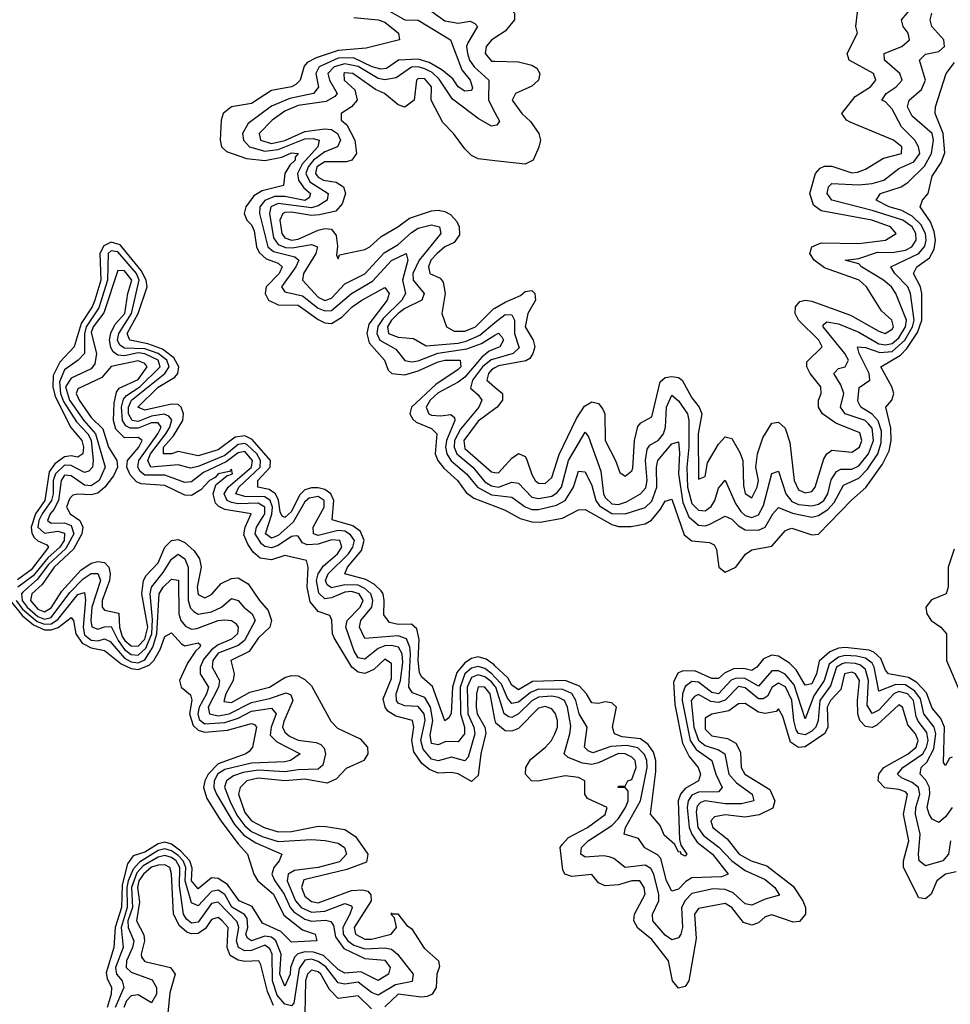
# Model space of a CAD drawing. Header units: inches. Extents: x 2601469 to 2753575, y 449403 to 582909.
# Tile 44 of 256: x 2638575 to 2641365, y 464700 to 467651. Entities that reach past the tile are written whole.
import ezdxf

# ---------------------------------------------------------------- set-up
doc = ezdxf.new("R2010")
doc.units = ezdxf.units.IN
doc.header["$MEASUREMENT"] = 0
doc.layers.add('C6436', color=7, linetype='Continuous')
doc.layers.add('C6446', color=7, linetype='Continuous')

msp = doc.modelspace()

# ---------------------------------------------------------------- linework, layer by layer
at = {"layer": 'C6436', "color": 4}
for points, elevation in [([(2639790, 467690.3), (2639850, 467647.9), (2639890, 467640.8), (2639926, 467646), (2639939.5, 467639.5), (2639947.7, 467630), (2639919, 467581), (2639914.9, 467570), (2639917.5, 467550), (2639923.5, 467530), (2639937.6, 467510), (2639982, 467470), (2639980.7, 467410), (2640000, 467372.6)], 12), ([(2639670, 467684.1), (2639730, 467650.2), (2639770, 467649), (2639866.7, 467590), (2639900.9, 467500.9), (2639925.5, 467470), (2639933, 467447), (2639930, 467439), (2639910, 467437), (2639890, 467449.6), (2639873.5, 467473.5), (2639840.8, 467500.8), (2639802.4, 467522.4), (2639770, 467532.8), (2639710.9, 467529.1), (2639675.1, 467504.9), (2639657.4, 467502.6), (2639631.6, 467510), (2639576.1, 467536.1), (2639530, 467535.8), (2639473.4, 467510), (2639462.6, 467490), (2639471.3, 467448.7), (2639456.3, 467430), (2639385.3, 467414.7), (2639330, 467391.8), (2639260.4, 467339.6), (2639243.1, 467310), (2639246, 467290), (2639264.2, 467270), (2639310, 467256.4), (2639350, 467261.6), (2639430, 467293.3), (2639454.8, 467294.8), (2639472.7, 467290), (2639469.2, 467270), (2639422.2, 467217.8), (2639407.8, 467190), (2639410.8, 467170), (2639427.2, 467147.2), (2639447.4, 467130), (2639442.9, 467117.1), (2639430, 467108.8), (2639370, 467121), (2639339.2, 467120.8), (2639310.6, 467109.4), (2639295.2, 467090), (2639294, 467070), (2639319, 466970), (2639335.7, 466955.7), (2639400.2, 466940.2), (2639412.3, 466930), (2639402.9, 466910), (2639360.3, 466850), (2639370, 466834.9), (2639423.4, 466823.3), (2639470, 466786.2), (2639490, 466777.8), (2639510, 466779.3), (2639569.9, 466830.1), (2639633.3, 466866.7), (2639690, 466928.9), (2639734, 466950), (2639738.3, 466930), (2639722.5, 466870), (2639731.5, 466830), (2639720.8, 466810), (2639665.1, 466754.9), (2639649.2, 466730.8), (2639645.5, 466710), (2639654.4, 466690), (2639702.9, 466662.9), (2639729.3, 466629.3), (2639750, 466625.6), (2639770, 466628.7), (2639829, 466651), (2639915.5, 466664.5), (2639959.5, 466680.5), (2640000, 466705.5)], 8), ([(2639577.2, 467657.2), (2639650, 467650.2), (2639670, 467643.7), (2639710.8, 467610), (2639714, 467590), (2639614.2, 467565.8), (2639530, 467558.6), (2639463.5, 467536.5), (2639437.5, 467522.5), (2639428.4, 467511.6), (2639416.5, 467470), (2639403.1, 467456.9), (2639390, 467449.8), (2639330, 467438.9), (2639270, 467399.2), (2639210, 467389.7), (2639185.5, 467370), (2639179.1, 467350), (2639176, 467290), (2639180.4, 467270), (2639195.4, 467255.4), (2639255.2, 467235.2), (2639310, 467229.1), (2639360.7, 467239.3), (2639390, 467251.5), (2639410.3, 467250), (2639401.2, 467238.8), (2639400.9, 467230), (2639385, 467215), (2639370.2, 467190), (2639365.8, 467154.2), (2639302.4, 467137.6), (2639277.2, 467122.8), (2639252.9, 467090), (2639248.5, 467070), (2639255.8, 467050), (2639270, 467035.8), (2639278, 467018), (2639285.2, 466970), (2639292.8, 466952.9), (2639314, 466934), (2639350, 466920.8), (2639362.3, 466910), (2639353.2, 466890), (2639314, 466850), (2639311.5, 466830), (2639321.3, 466810), (2639350, 466795.8), (2639410, 466795), (2639470, 466752), (2639490, 466742.3), (2639510, 466740.3), (2639541.2, 466758.8), (2639571.5, 466790), (2639600.5, 466810), (2639670, 466847.7), (2639682.4, 466830), (2639676.9, 466810), (2639621.5, 466738.5), (2639615.4, 466710), (2639622.4, 466682.4), (2639668.7, 466630), (2639679.9, 466599.9), (2639691, 466590), (2639730, 466586), (2639770, 466598.2), (2639830, 466625), (2639850, 466630.1), (2639896, 466630), (2639898, 466610), (2639890, 466602), (2639822.5, 466557.5), (2639750.2, 466490), (2639744.9, 466470), (2639753.5, 466453.5), (2639764.1, 466444.1), (2639810, 466425.7), (2639825.7, 466410), (2639820.8, 466350), (2639828.8, 466330), (2639846.8, 466306.8), (2639887.2, 466270), (2639913.4, 466233.4), (2639936.3, 466216.3), (2640000, 466192.3)], 4), ([(2640000, 467596), (2639990, 467589.3), (2639973.4, 467570), (2639970.6, 467550), (2639990, 467526.4), (2640000, 467526.1)], 16), ([(2640000, 467333.8), (2639990, 467331.8), (2639950, 467354.3), (2639872.4, 467412.4), (2639832.9, 467472.9), (2639812.1, 467492.1), (2639790, 467504), (2639770, 467509.9), (2639750, 467508.1), (2639703.5, 467476.5), (2639670, 467470.6), (2639650, 467475), (2639590, 467510.4), (2639550, 467518.9), (2639517.7, 467510), (2639499.3, 467490), (2639503.8, 467470), (2639527.2, 467430), (2639519.7, 467420.3), (2639493.9, 467406.1), (2639410, 467393.3), (2639370, 467376.8), (2639331.7, 467350), (2639293.1, 467310), (2639297.4, 467290), (2639330, 467279.8), (2639370, 467288.6), (2639430, 467316.1), (2639490, 467324.2), (2639510, 467321.5), (2639527.6, 467310), (2639536.9, 467290), (2639528.4, 467270), (2639490, 467254.9), (2639456.1, 467230), (2639439.8, 467210), (2639432.8, 467190), (2639444.6, 467164.6), (2639500.2, 467130), (2639496.9, 467110), (2639470, 467092.8), (2639450, 467087.3), (2639350, 467099.9), (2639328.5, 467090), (2639323.7, 467070), (2639336.6, 466996.6), (2639350, 466976.8), (2639371.6, 466968.4), (2639392.5, 466967.5), (2639450, 466976.9), (2639468, 466970), (2639463.2, 466950), (2639426.2, 466890), (2639423.1, 466870), (2639470, 466819.2), (2639490, 466809.4), (2639510, 466815.8), (2639550, 466859), (2639610, 466889.1), (2639668.1, 466951.9), (2639710, 466976.9), (2639750, 467013.2), (2639770, 467025.6), (2639810, 467035.9), (2639833.7, 467030), (2639837.7, 467010), (2639773.1, 466930), (2639753.5, 466890), (2639754.4, 466870), (2639787.4, 466830), (2639781.1, 466810), (2639730, 466785.7), (2639709.4, 466770.6), (2639689.4, 466750), (2639678, 466730), (2639680.9, 466710), (2639710, 466699.3), (2639755.8, 466695.8), (2639793.5, 466673.5), (2639890, 466681.3), (2639913.1, 466686.9), (2639954.2, 466705.8), (2640000, 466742.9)], 12), ([(2640000, 467228.3), (2639950, 467234), (2639930, 467244), (2639910, 467264), (2639875.3, 467310), (2639843.2, 467343.2), (2639808.7, 467410), (2639809.4, 467450), (2639790, 467473.8), (2639770, 467474.3), (2639764.4, 467470), (2639758, 467410), (2639730, 467388.7), (2639710, 467395.3), (2639669.2, 467430), (2639641.4, 467441.4), (2639573.6, 467490), (2639550, 467491.5), (2639546.7, 467490), (2639547.6, 467470), (2639580.3, 467440.3), (2639586.7, 467410), (2639570.3, 467389.7), (2639538.8, 467370), (2639539.1, 467350), (2639555.6, 467335.6), (2639579.5, 467290), (2639584.4, 467250), (2639570.8, 467230), (2639554.7, 467225.3), (2639490, 467224.8), (2639466.4, 467210), (2639462.3, 467190), (2639470, 467179), (2639486, 467170), (2639523.5, 467163.5), (2639546.4, 467150), (2639552.2, 467130), (2639541.5, 467098.5), (2639522.6, 467077.4), (2639473.8, 467066.2), (2639450, 467064), (2639390, 467074), (2639370, 467073.3), (2639364.2, 467070), (2639355.2, 467050), (2639361, 467010), (2639370, 466997.3), (2639389.6, 466989.6), (2639410, 466992.7), (2639470, 467019.7), (2639490, 467024.6), (2639510, 467023), (2639523.9, 467003.9), (2639528.4, 466971.6), (2639524.7, 466944.7), (2639530, 466934), (2639533.6, 466946.4), (2639610, 466961.6), (2639625.2, 466970), (2639658.6, 467001.4), (2639709.2, 467030), (2639744.1, 467055.9), (2639810, 467078), (2639830, 467080.3), (2639850, 467076.4), (2639866.9, 467066.9), (2639886.1, 467046.1), (2639893, 467030), (2639894, 467006), (2639877.2, 466982.8), (2639850, 466969.6), (2639826.3, 466950), (2639808.1, 466930), (2639800.3, 466910), (2639804.9, 466890), (2639835.8, 466875.8), (2639844.4, 466864.4), (2639850.6, 466830), (2639841, 466770), (2639854.8, 466730), (2639877.6, 466717.6), (2639910, 466716.9), (2639941.6, 466730), (2639995.9, 466784.1), (2640000, 466786.6)], 16), ([(2640000, 465714.5), (2639997.2, 465717.1), (2639974, 465734), (2639950, 465741.2), (2639930, 465735.8), (2639910, 465723.7), (2639885.9, 465694.1), (2639872.5, 465650), (2639868.4, 465571.6), (2639862, 465558), (2639850, 465549.5), (2639812.6, 465652.6), (2639780.7, 465680.7), (2639773.3, 465693.3), (2639769.9, 465729.9), (2639772.8, 465792.8), (2639765.5, 465825.5), (2639750, 465838.9), (2639710, 465838.2), (2639684, 465844), (2639667.2, 465867.2), (2639667.9, 465910), (2639665.1, 465930), (2639659, 465939), (2639638.4, 465958.4), (2639612.6, 465972.6), (2639549.6, 465990), (2639557.7, 466010), (2639600, 466060), (2639608.3, 466090), (2639596.7, 466116.7), (2639574.3, 466134.3), (2639511.6, 466151.6), (2639517.3, 466210), (2639507.8, 466230), (2639490, 466243.2), (2639470, 466248), (2639450, 466247.9), (2639430, 466241.6), (2639413.8, 466226.2), (2639390, 466176.8), (2639370, 466158.5), (2639362.5, 466162.5), (2639355.9, 466175.9), (2639351.2, 466211.2), (2639341.8, 466230), (2639322.7, 466242.7), (2639289.4, 466250), (2639288.9, 466270), (2639326.3, 466310), (2639327.2, 466330), (2639272.2, 466392.2), (2639250, 466403.8), (2639220.8, 466399.2), (2639170, 466362), (2639110, 466343.7), (2639050, 466356.8), (2639030, 466349.8), (2639006, 466350), (2639006.6, 466370), (2639036.2, 466403.8), (2639064.6, 466450), (2639066.6, 466470), (2639059.7, 466490), (2639050, 466497.7), (2639030, 466498.4), (2638950, 466480.8), (2638929.8, 466490), (2638990, 466549.1), (2639040.6, 466579.4), (2639049.8, 466590), (2639052.4, 466610), (2639037.4, 466637.4), (2639003.2, 466663.2), (2638959.6, 466679.6), (2638905.4, 466690), (2638897.5, 466710), (2638930.6, 466770), (2638957.3, 466850), (2638954.7, 466870), (2638939.2, 466899.2), (2638876.2, 466976.2), (2638850, 466984), (2638827.4, 466972.6), (2638815.7, 466950), (2638818.2, 466870), (2638800.7, 466810), (2638792.3, 466790), (2638759.3, 466740.7), (2638738.8, 466670), (2638695.5, 466624.5), (2638675.4, 466584.6), (2638675.2, 466550), (2638681.5, 466521.5), (2638728.9, 466428.9), (2638761.3, 466390), (2638766.5, 466370), (2638764.9, 466350), (2638750, 466339.7), (2638730, 466343.4), (2638710, 466340.9), (2638680.8, 466319.2), (2638664.1, 466295.9), (2638650.6, 466210), (2638622.7, 466170), (2638609.5, 466130), (2638611.7, 466111.7), (2638618.9, 466098.9), (2638630, 466089.2), (2638657.1, 466077.1), (2638661.7, 466070), (2638610, 466002.1), (2638568.4, 465971.6)], 4), ([(2640000, 465680.5), (2639990.7, 465690.7), (2639970, 465705.8), (2639950, 465712.4), (2639930, 465707.3), (2639909.5, 465690), (2639895.6, 465650), (2639896.6, 465570), (2639908.3, 465530), (2639908.9, 465510), (2639890, 465486.9), (2639852.4, 465487.6), (2639830, 465477.4), (2639810, 465481.6), (2639806.1, 465506.2), (2639813.7, 465550), (2639806.6, 465590), (2639790, 465619.8), (2639753, 465633), (2639742.2, 465650), (2639746.5, 465750), (2639745, 465770), (2639735.1, 465795.1), (2639710, 465804.5), (2639610, 465796.2), (2639593.7, 465830), (2639598, 465850), (2639630.7, 465890), (2639634.3, 465910), (2639627.4, 465930), (2639610, 465946.2), (2639590, 465955.8), (2639550, 465957.1), (2639510, 465947.6), (2639497.3, 465957.3), (2639491.8, 465970), (2639499.8, 465990), (2639560.6, 466050), (2639574.1, 466070), (2639578.4, 466090), (2639567.1, 466107.1), (2639550, 466117.4), (2639530, 466119.6), (2639470, 466105), (2639455.6, 466110), (2639455.3, 466130), (2639488.4, 466190), (2639487.6, 466210), (2639470, 466221.7), (2639443.1, 466216.9), (2639430, 466205.8), (2639394.7, 466145.3), (2639350, 466104.5), (2639330, 466097.2), (2639312.6, 466110), (2639331.4, 466168.6), (2639332.9, 466190), (2639325.7, 466210), (2639310, 466221.1), (2639250, 466221.3), (2639223.1, 466230), (2639231.8, 466250), (2639295.9, 466310), (2639297.4, 466330), (2639286.4, 466350), (2639256.8, 466376.8), (2639250, 466380.7), (2639230, 466377.5), (2639190, 466344.6), (2639110, 466311.4), (2639087.1, 466307.1), (2639050, 466316.4), (2638968.2, 466310), (2638959.4, 466330), (2638967.1, 466350), (2639013.4, 466410), (2639025.8, 466430), (2639031.7, 466451.7), (2639022.9, 466462.9), (2639008.5, 466468.5), (2638970, 466462.2), (2638930, 466446.9), (2638912.3, 466450), (2638901.6, 466470), (2638901.8, 466490), (2638910.6, 466510), (2639010.8, 466590), (2639023.2, 466610), (2639016.8, 466630), (2638990, 466650.8), (2638950, 466664.6), (2638890, 466665.9), (2638875.4, 466675.4), (2638868.7, 466690), (2638872.2, 466710), (2638910.9, 466770), (2638933.4, 466870), (2638925, 466890), (2638870, 466955), (2638850, 466958.4), (2638840.9, 466950), (2638838.7, 466870), (2638812.5, 466787.5), (2638774.9, 466730), (2638769.5, 466709.5), (2638769.4, 466650.6), (2638750.3, 466630), (2638710, 466601.8), (2638694.4, 466565.6), (2638697.3, 466530), (2638706.8, 466506.7), (2638745.4, 466445.4), (2638779.5, 466410), (2638790.1, 466390.1), (2638796.1, 466330), (2638793.8, 466310), (2638782.6, 466297.4), (2638770, 466293.8), (2638730, 466314.5), (2638710, 466315.3), (2638682.4, 466290), (2638675.8, 466270), (2638676, 466230), (2638671.1, 466210), (2638642.8, 466170), (2638632.7, 466150), (2638630.2, 466130), (2638650, 466111.6), (2638690, 466117.6), (2638710, 466111.9), (2638708.6, 466090), (2638695.3, 466070), (2638661.1, 466038.9), (2638615.8, 465984.2), (2638569.8, 465950.2)], 8), ([(2640000, 465653.4), (2639990, 465666.6), (2639970, 465681.7), (2639950, 465687.7), (2639930, 465679), (2639916.8, 465650), (2639918.9, 465570), (2639936.3, 465530), (2639939.8, 465510), (2639919.6, 465440.4), (2639910, 465429.7), (2639870, 465440.4), (2639830, 465429.8), (2639810, 465434.4), (2639784.3, 465464.3), (2639777.5, 465490), (2639790.5, 465550), (2639788, 465570), (2639770, 465592.5), (2639730, 465594.6), (2639710, 465602.6), (2639704.5, 465610), (2639704, 465630), (2639717.2, 465670), (2639723.8, 465723.8), (2639721.4, 465750), (2639710.8, 465770), (2639690, 465775.6), (2639670, 465774.5), (2639650, 465766.2), (2639610, 465734.2), (2639590, 465738.5), (2639578.1, 465758.1), (2639552.7, 465830), (2639556.8, 465850), (2639595.5, 465890), (2639604.4, 465910), (2639592.7, 465930), (2639570, 465936.7), (2639550, 465935.3), (2639510, 465918), (2639490, 465915.5), (2639471.8, 465931.8), (2639465.4, 465970), (2639469.9, 465990.1), (2639486.4, 466013.6), (2639527.7, 466050), (2639541.4, 466070), (2639535.1, 466090), (2639510, 466091.7), (2639470, 466078.6), (2639436.8, 466076.8), (2639422.8, 466082.8), (2639410, 466102.7), (2639403.7, 466103.7), (2639390, 466102.2), (2639350, 466074.9), (2639330, 466067.5), (2639310, 466071.4), (2639299.7, 466079.7), (2639281, 466110), (2639285.2, 466130), (2639310.3, 466169.7), (2639309.8, 466190), (2639290, 466201.5), (2639230, 466199.9), (2639210, 466203.4), (2639196.8, 466210), (2639188.4, 466230), (2639200.6, 466250), (2639270.5, 466310), (2639272.9, 466330), (2639250, 466357), (2639230, 466353), (2639194.3, 466325.7), (2639126.4, 466293.6), (2639090, 466265.8), (2639070, 466263.8), (2639010, 466285.7), (2638950, 466286), (2638936.6, 466296.7), (2638929.2, 466310), (2638932.4, 466330), (2638989.8, 466410), (2638999.4, 466430), (2638990, 466442.4), (2638983, 466443), (2638970, 466442.2), (2638930, 466426.6), (2638906.3, 466426.3), (2638893.8, 466433.8), (2638883.6, 466450), (2638880.9, 466490), (2638887, 466513), (2638895.2, 466524.8), (2638935.4, 466550), (2638996.1, 466610), (2638990.5, 466630), (2638950, 466649.3), (2638930, 466651.9), (2638890, 466643.6), (2638870, 466645.2), (2638855.6, 466655.6), (2638848.2, 466668.2), (2638844.7, 466690), (2638848.6, 466711.4), (2638861.7, 466738.3), (2638890.9, 466770), (2638899.9, 466830), (2638911.6, 466870), (2638890, 466898.6), (2638870, 466899.6), (2638828, 466772), (2638796.1, 466730), (2638790, 466713.6), (2638805.6, 466650), (2638800.6, 466619.4), (2638790, 466604), (2638730, 466576.1), (2638712.4, 466550), (2638725, 466510), (2638767.5, 466450), (2638802.9, 466410), (2638831.1, 466310), (2638813.2, 466270), (2638790, 466253.5), (2638770, 466255.9), (2638730, 466283.9), (2638710, 466285.7), (2638699.3, 466270), (2638691.5, 466210), (2638677.6, 466182.4), (2638666.3, 466170), (2638659, 466150), (2638670, 466142.3), (2638710, 466142.8), (2638730, 466134.5), (2638738.1, 466110), (2638714.1, 466065.8), (2638662.2, 466017.8), (2638627.4, 465972.6), (2638584.6, 465935.4), (2638581.2, 465930), (2638583.1, 465910), (2638597.8, 465890), (2638630, 465862.2), (2638650, 465854.4), (2638670, 465858.9), (2638725.8, 465934.2), (2638765.5, 465974.5), (2638790, 465990.9), (2638810, 465991.2), (2638817.3, 465970), (2638791.3, 465890), (2638788.4, 465850), (2638791.5, 465831.5), (2638810, 465824.5), (2638830, 465831.3), (2638850, 465831.7), (2638870.6, 465790), (2638890, 465763.5), (2638910, 465748.3), (2638930, 465746.4), (2638953, 465767), (2638971.1, 465810), (2638973.2, 465853.2), (2638966.9, 465930), (2638970.6, 465950), (2639005.7, 465994.3), (2639030, 466034), (2639050, 466048.8), (2639070, 466034.6), (2639080.6, 466010), (2639080.1, 465910), (2639087.4, 465887.4), (2639096.9, 465876.9), (2639110, 465869.1), (2639150, 465876.2), (2639180.7, 465890), (2639210, 465915.8), (2639230, 465910.4), (2639246.7, 465890), (2639271.8, 465870), (2639280.9, 465850), (2639249.3, 465790), (2639230, 465775.4), (2639170, 465751.7), (2639154.7, 465730), (2639152.6, 465710), (2639174.5, 465670), (2639170.9, 465650), (2639139.8, 465590), (2639144, 465570), (2639170, 465564.8), (2639202.9, 465570), (2639270, 465603.9), (2639323.9, 465616.1), (2639373.8, 465633.8), (2639387.7, 465627.7), (2639393.6, 465610), (2639367.1, 465547.1), (2639362.9, 465530), (2639370, 465515.8), (2639383.8, 465503.8), (2639410, 465491.8), (2639464.3, 465484.3), (2639478.2, 465478.2), (2639487.9, 465467.9), (2639492, 465450), (2639483.7, 465416.3), (2639470, 465404.1), (2639410, 465402.5), (2639370, 465396.1), (2639290, 465401.7), (2639245.1, 465394.9), (2639215.8, 465384.2), (2639195.2, 465370), (2639189.4, 465350.6), (2639204.8, 465310), (2639226.7, 465266.7), (2639250, 465234.2), (2639270, 465218.1), (2639302.4, 465202.5), (2639350, 465188.1), (2639450, 465194.2), (2639490.9, 465190.9), (2639530, 465182.3), (2639548.9, 465170), (2639555.2, 465150), (2639533.5, 465126.5), (2639469.9, 465109.9), (2639399.5, 465100.5), (2639380.3, 465090), (2639376.9, 465070), (2639401.9, 465010), (2639419.1, 464990), (2639450, 464975.7), (2639490, 464978.5), (2639550, 465002.2), (2639570, 464994.4), (2639572.3, 464990), (2639565.2, 464970), (2639543.7, 464930), (2639545.1, 464910), (2639558.9, 464890), (2639577.3, 464877.3), (2639610, 464865.9), (2639670, 464869.4), (2639690, 464865), (2639707.7, 464850), (2639754.3, 464790), (2639751.8, 464768.2), (2639701.8, 464758.2), (2639650, 464726.8), (2639630, 464735), (2639590, 464766.5), (2639550, 464760.3), (2639530, 464764.5), (2639492.5, 464812.5), (2639470, 464828.5), (2639450, 464834.8), (2639430, 464831.8), (2639413.4, 464806.7), (2639396.7, 464703.3), (2639390, 464695.4), (2639370, 464699.8), (2639347.1, 464727.1), (2639333.1, 464770), (2639332.2, 464850), (2639325.6, 464865.6), (2639310, 464876.8), (2639270, 464861.5), (2639250, 464859.9), (2639231.1, 464870), (2639224.9, 464890), (2639231.8, 464930), (2639226.8, 464946.8), (2639170, 465005.8), (2639150, 465002.2), (2639110, 464946.2), (2639090, 464942.6), (2639075.2, 464955.2), (2639066.4, 464970), (2639054.6, 465054.6), (2639055.5, 465110), (2639044.7, 465130), (2639030, 465140.2), (2639010, 465146), (2638990, 465141.1), (2638945.5, 465114.5), (2638926.6, 465093.4), (2638910.9, 465050), (2638913.3, 464990), (2638899.9, 464950), (2638900.1, 464930), (2638917.1, 464890), (2638913.6, 464870), (2638895.2, 464830), (2638894.9, 464810), (2638910, 464796.5), (2638972.9, 464772.9), (2638985.2, 464750), (2638985.2, 464730), (2638970, 464704.2), (2638930, 464727.7), (2638910, 464724.8), (2638895.2, 464710), (2638887.4, 464690)], 12), ([(2640000, 466664.2), (2639982.8, 466657.2), (2639960.5, 466639.5), (2639910, 466579.8), (2639890, 466564.2), (2639830, 466532.6), (2639806, 466510), (2639793.6, 466490), (2639801.3, 466470), (2639810, 466465.4), (2639836.9, 466463.1), (2639868, 466468), (2639878.6, 466458.6), (2639879.5, 466450), (2639854.4, 466390), (2639852, 466370), (2639855.9, 466350), (2639869.1, 466329.1), (2639915, 466290), (2639948, 466250), (2639990, 466226.7), (2640000, 466225.6)], 8), ([(2640000, 465553.9), (2639985.7, 465630), (2639970, 465650.7), (2639950, 465651), (2639944.7, 465630), (2639943.8, 465590), (2639947, 465570), (2639969.2, 465530), (2639972.1, 465512.1), (2639957.8, 465450), (2639950, 465386), (2639930, 465367.8), (2639890, 465390.8), (2639870, 465394.5), (2639830, 465392.7), (2639803.7, 465403.7), (2639781.1, 465421.1), (2639756.8, 465456.8), (2639750.6, 465490), (2639756.5, 465530), (2639752.6, 465550), (2639703.1, 465563.1), (2639678.8, 465578.8), (2639670.6, 465590.6), (2639664.9, 465615.1), (2639690, 465676), (2639690, 465721.2), (2639670, 465734), (2639637, 465703), (2639610, 465690.9), (2639590, 465695.3), (2639570.5, 465710.5), (2639518.2, 465798.2), (2639513.3, 465810), (2639511.2, 465851.2), (2639505.1, 465865.1), (2639470, 465876.9), (2639445.7, 465905.7), (2639437.1, 465950), (2639440.5, 466010), (2639435.3, 466030), (2639370, 466045.1), (2639330, 466031.9), (2639296.6, 466036.6), (2639275.4, 466055.4), (2639258.8, 466078.8), (2639247.3, 466107.3), (2639251.6, 466130), (2639269.3, 466170), (2639190, 466182.9), (2639171.8, 466191.8), (2639162.1, 466202.1), (2639154.8, 466230), (2639163.5, 466256.5), (2639196.4, 466283.6), (2639213.5, 466290), (2639210, 466304), (2639203.8, 466296.2), (2639170.7, 466290), (2639161.4, 466278.6), (2639144.2, 466270), (2639118.6, 466241.4), (2639090, 466224.7), (2639070, 466225.3), (2639010, 466255), (2638939.4, 466259.4), (2638925.6, 466265.6), (2638906.9, 466286.9), (2638896.8, 466310), (2638898.3, 466330), (2638932.2, 466370), (2638942, 466390), (2638930, 466398.7), (2638890, 466398), (2638863.3, 466423.3), (2638857, 466450), (2638858.3, 466501.7), (2638865.9, 466534.1), (2638873.6, 466546.4), (2638930, 466572.9), (2638957.7, 466610), (2638950, 466620.5), (2638930, 466628.4), (2638850, 466611.1), (2638821.5, 466578.5), (2638750, 466544.5), (2638744.2, 466530), (2638753.4, 466510), (2638790, 466458.6), (2638824.3, 466424.3), (2638841.3, 466370), (2638866.5, 466330), (2638868.3, 466310), (2638856.2, 466283.8), (2638830.1, 466249.9), (2638810, 466232.1), (2638790, 466227.1), (2638750, 466228.8), (2638734.4, 466225.6), (2638724.8, 466215.2), (2638715.8, 466190), (2638726.4, 466170), (2638755.9, 466150), (2638764.4, 466130), (2638762, 466110), (2638736.4, 466063.6), (2638678.5, 466010), (2638642.5, 465957.5), (2638611.4, 465930), (2638607.4, 465910), (2638630, 465883.7), (2638650, 465876.3), (2638670, 465888.4), (2638701.5, 465938.5), (2638758.7, 466001.3), (2638790, 466021.7), (2638810, 466027), (2638830, 466023.6), (2638842.2, 466010), (2638846.4, 465990), (2638844.3, 465970), (2638822.2, 465910), (2638822.3, 465890), (2638830, 465881.1), (2638872.1, 465872.1), (2638874.9, 465830), (2638882.4, 465802.4), (2638890.1, 465790.1), (2638910, 465774.1), (2638930, 465773.3), (2638950, 465794.5), (2638959.1, 465830), (2638941.4, 465930), (2638946.8, 465970), (2638954.7, 465985.3), (2638990, 466023.1), (2639010.5, 466069.5), (2639030, 466090.3), (2639050, 466093.1), (2639070, 466083.6), (2639098.7, 466058.7), (2639114.5, 466034.5), (2639119.6, 466010), (2639107.6, 465950), (2639110, 465928.4), (2639130, 465918.4), (2639150, 465928.4), (2639178.9, 465961.1), (2639210, 465976.4), (2639230, 465978.4), (2639260.3, 465960.3), (2639294.4, 465910), (2639320.4, 465880.4), (2639330.3, 465849.7), (2639325.3, 465830), (2639290, 465797.4), (2639262.7, 465757.3), (2639208.4, 465730), (2639218, 465690), (2639215.3, 465670), (2639193.4, 465630), (2639187.2, 465607.2), (2639210, 465603.9), (2639265, 465635), (2639323.7, 465650), (2639370, 465679.5), (2639390, 465685.3), (2639410, 465684.4), (2639430, 465673.4), (2639450, 465654), (2639508.1, 465548.1), (2639527.5, 465527.5), (2639595.6, 465495.6), (2639617.4, 465470), (2639618.9, 465450), (2639606.4, 465430), (2639553.8, 465406.2), (2639524.9, 465375.1), (2639497.3, 465362.7), (2639430, 465374.5), (2639370, 465369.8), (2639290, 465377.7), (2639256.4, 465370), (2639236, 465350), (2639231.6, 465330), (2639250, 465274.4), (2639270, 465249.3), (2639308, 465230), (2639350, 465216.5), (2639390, 465217.8), (2639470, 465233.4), (2639492.5, 465232.5), (2639550, 465223.8), (2639582.3, 465202.3), (2639618.8, 465150), (2639614.4, 465125.6), (2639556.3, 465103.7), (2639427.5, 465072.5), (2639419.6, 465050), (2639430, 465023.7), (2639450, 465007.5), (2639470, 465004.1), (2639570, 465041.2), (2639602.4, 465042.4), (2639618.4, 465038.4), (2639627.9, 465027.9), (2639628.4, 465010), (2639577.4, 464930), (2639582, 464910), (2639610, 464894.9), (2639630, 464894.7), (2639689.2, 464910), (2639705.2, 464930), (2639699, 464959), (2639690, 464968), (2639690, 464974), (2639691.1, 464971.1), (2639708.9, 464971.1), (2639735.5, 464935.5), (2639750, 464927.3), (2639787.7, 464867.8), (2639830.3, 464830.3), (2639833.5, 464813.5), (2639826, 464790), (2639824, 464750), (2639811.3, 464730), (2639797, 464723), (2639778.6, 464721.4), (2639710, 464729.8), (2639670, 464692.4)], 16), ([(2640000, 466634.3), (2639988.9, 466631.1), (2639962.6, 466610), (2639932.8, 466570), (2639926.6, 466546.6), (2639950, 466526), (2639960.3, 466510), (2639951.4, 466490), (2639896.7, 466423.3), (2639878.4, 466390), (2639877.2, 466370), (2639885.5, 466350), (2639934, 466310), (2639970, 466265.8), (2639990, 466253.5), (2640000, 466251.8)], 12), ([(2640000, 466607.6), (2639990, 466601.7), (2639980.2, 466590), (2639975.3, 466570), (2640000, 466549)], 16), ([(2640000, 466485), (2639950, 466447.4), (2639906.8, 466390), (2639910, 466366), (2639990, 466295.3), (2640000, 466293.8)], 16), ([(2638564.9, 465910), (2638584.1, 465884.1), (2638627.4, 465847.4), (2638650, 465838.8), (2638670, 465839.9), (2638690, 465853.5), (2638750, 465927.9), (2638770, 465934.4), (2638772.4, 465912.4), (2638765.4, 465830), (2638770, 465807.5), (2638790, 465790.9), (2638810.5, 465789.5), (2638830, 465795), (2638847, 465787.1), (2638890, 465736.8), (2638910, 465725.9), (2638930, 465723.4), (2638950, 465732.4), (2638974.5, 465770), (2638986.8, 465810), (2638993.8, 465930), (2639005.8, 465950), (2639030, 465974.3), (2639050.9, 465970.9), (2639052.2, 465870), (2639058.5, 465850), (2639072.7, 465832.7), (2639090, 465823.9), (2639106, 465826), (2639170, 465850.2), (2639190, 465852), (2639210, 465850.3), (2639222.4, 465842.4), (2639230.2, 465830), (2639228, 465810), (2639210, 465793.8), (2639170, 465776.7), (2639150, 465762), (2639126.5, 465733.5), (2639116, 465710), (2639116.1, 465690), (2639141.1, 465650), (2639135.3, 465630), (2639113.8, 465590), (2639108.9, 465570), (2639113.5, 465553.5), (2639130, 465540.8), (2639190, 465544.6), (2639230, 465557.2), (2639270, 465578.5), (2639330, 465587.4), (2639344.4, 465570), (2639329.3, 465530), (2639326.2, 465506.2), (2639346.2, 465486.2), (2639416, 465450), (2639386.8, 465430), (2639370, 465426.2), (2639270, 465422.2), (2639190, 465403.9), (2639169.7, 465390.3), (2639158.7, 465370), (2639157.6, 465350), (2639165.4, 465330), (2639219.1, 465239.1), (2639246.9, 465206.9), (2639283.3, 465183.3), (2639361, 465150), (2639353, 465130), (2639337.4, 465110), (2639331.4, 465090), (2639339.7, 465070), (2639368.1, 465030), (2639385.7, 464990), (2639396.8, 464976.8), (2639430, 464955), (2639450, 464949.4), (2639491.6, 464951.6), (2639508.2, 464948.2), (2639515.7, 464935.7), (2639522.3, 464902.3), (2639546.6, 464866.6), (2639610, 464837.5), (2639670, 464832.4), (2639685.3, 464810), (2639680.3, 464790), (2639650, 464771.3), (2639597.5, 464797.5), (2639550, 464792.7), (2639530, 464804.1), (2639486.1, 464846.1), (2639456.1, 464856.1), (2639430, 464856.9), (2639409, 464851), (2639398.7, 464841.3), (2639387.2, 464810), (2639386.3, 464790), (2639370, 464754.5), (2639354.8, 464790), (2639358.9, 464850), (2639343.2, 464890), (2639330, 464900.9), (2639310, 464904.2), (2639270, 464889.9), (2639258, 464898), (2639253.3, 464910), (2639259.4, 464930), (2639257.2, 464957.2), (2639249.2, 464969.2), (2639211.4, 464991.4), (2639190, 465028.6), (2639170, 465041.8), (2639150, 465037.7), (2639110, 464995.1), (2639090, 465003.7), (2639071.3, 465070), (2639073.8, 465110), (2639065.3, 465130), (2639050, 465146), (2639030, 465159.5), (2639010, 465165.6), (2638990, 465160.4), (2638934.2, 465125.8), (2638915.5, 465104.5), (2638900.6, 465070), (2638896.7, 465050), (2638897.1, 464990), (2638879.9, 464930), (2638885.3, 464870), (2638862.4, 464810), (2638865.6, 464790), (2638882.7, 464770), (2638887.3, 464750), (2638861.8, 464690)], 8), ([(2638546.7, 465910), (2638583.8, 465863.8), (2638617.2, 465837.2), (2638650, 465822.6), (2638670, 465821.9), (2638690.4, 465829.6), (2638730, 465858.7), (2638736.5, 465850), (2638743.8, 465810), (2638762.6, 465782.6), (2638790, 465768.2), (2638830, 465760.6), (2638880, 465720), (2638910, 465706.6), (2638930, 465703.3), (2638963.9, 465716.1), (2638977.7, 465730), (2638996.5, 465763.5), (2639010, 465802.4), (2639030, 465812.7), (2639059.9, 465779.9), (2639070, 465774.4), (2639110, 465782.8), (2639117.1, 465777.1), (2639115.8, 465770), (2639102.3, 465757.7), (2639078, 465722), (2639054, 465670), (2639059.5, 465650), (2639087.2, 465627.2), (2639091.3, 465611.3), (2639084.6, 465570), (2639095.7, 465535.7), (2639110, 465521.3), (2639130, 465515.6), (2639198.4, 465521.6), (2639270, 465541.6), (2639278.7, 465538.7), (2639284.9, 465530), (2639272.7, 465470), (2639262.7, 465457.2), (2639253.4, 465450), (2639170, 465420.2), (2639139.8, 465390), (2639130.1, 465370), (2639126.8, 465350), (2639136.3, 465316.3), (2639178, 465250), (2639230, 465180.3), (2639258.4, 465150), (2639277.4, 465090), (2639288.9, 465070), (2639336.5, 465030), (2639367.1, 464967.1), (2639422.9, 464922.9), (2639461, 464910), (2639466, 464890), (2639390, 464885.7), (2639357.6, 464917.6), (2639302.7, 464942.7), (2639272.6, 464992.6), (2639233.3, 465010), (2639198.4, 465058.4), (2639170, 465076.8), (2639150, 465078.7), (2639110, 465045.7), (2639090, 465069.6), (2639092.4, 465107.6), (2639084.9, 465130), (2639058.8, 465158.8), (2639030, 465179.9), (2639010, 465185.8), (2638990, 465181), (2638950, 465155.5), (2638915.4, 465144.6), (2638898.8, 465121.2), (2638882.2, 465057.9), (2638880.3, 464990), (2638861.5, 464930), (2638857.7, 464870), (2638834.2, 464794.2), (2638837.1, 464777.1), (2638850.2, 464750), (2638849.4, 464730), (2638837.9, 464690)], 4), ([(2639335.9, 464695.9), (2639317.7, 464737.7), (2639298.2, 464818.2), (2639291.8, 464830), (2639250, 464828.4), (2639230, 464832.5), (2639206.3, 464846.3), (2639196.8, 464870), (2639200.3, 464930), (2639182, 464950), (2639170, 464959.7), (2639150, 464954), (2639132.6, 464927.4), (2639110, 464912.2), (2639090, 464911.4), (2639076.3, 464916.3), (2639054.5, 464934.5), (2639035.9, 464970), (2639030.5, 465090.5), (2639025.6, 465110), (2639010, 465118.2), (2638990, 465116.8), (2638970, 465111), (2638946, 465090), (2638932.6, 465070), (2638928, 465050), (2638934.1, 465005.9), (2638925.6, 464950), (2638947.7, 464907.7), (2638949.3, 464890), (2638939, 464850), (2638940.7, 464840.7), (2638950, 464827.9), (2639027.3, 464810), (2639041.3, 464790), (2639025.6, 464734.4), (2639016.4, 464643.6)], 16), ([(2639630, 464686.3), (2639590, 464725.1), (2639530, 464717.4), (2639504.1, 464744.1), (2639477.6, 464790), (2639470, 464796.8), (2639450, 464802.2), (2639438.5, 464790), (2639432.3, 464770), (2639430.2, 464669.8)], 16)]:
    msp.add_lwpolyline(points, dxfattribs=dict(at, elevation=elevation))
at = {"layer": 'C6446', "color": 4}
for points, elevation in [([(2640000, 467705.7), (2640004.9, 467704.9), (2640044, 467684), (2640058, 467670), (2640058.8, 467650), (2640030, 467616), (2640000, 467596)], 16), ([(2640000, 466251.8), (2640010, 466250.2), (2640050, 466264.9), (2640063.1, 466263.1), (2640070, 466261.3), (2640110, 466220.2), (2640130, 466215.4), (2640170, 466223.2), (2640186.5, 466233.5), (2640199.3, 466250), (2640219.8, 466330), (2640270, 466414.8), (2640280.5, 466400.5), (2640317.6, 466297.6), (2640324.8, 466230), (2640330, 466218.7), (2640350, 466200.2), (2640370, 466197.5), (2640393.8, 466206.2), (2640435.6, 466230), (2640451.8, 466248.2), (2640456, 466270), (2640451.4, 466330), (2640456.5, 466363.5), (2640463.9, 466376.1), (2640490, 466390.3), (2640504.8, 466410), (2640510.7, 466430), (2640514.5, 466490), (2640530, 466525.5), (2640550, 466508.5), (2640576.9, 466470), (2640581, 466450), (2640581.3, 466370), (2640575.3, 466310), (2640577.4, 466250), (2640590, 466200.3), (2640610, 466180.7), (2640630, 466179.1), (2640648.2, 466191.8), (2640659.3, 466210), (2640670, 466246.8), (2640690, 466270.7), (2640720.9, 466200.9), (2640737, 466177), (2640750, 466165.2), (2640770, 466158.8), (2640790, 466166.5), (2640804.9, 466195.1), (2640830, 466290.8), (2640850, 466297.3), (2640872, 466230), (2640890, 466206.7), (2640910, 466197.8), (2640950, 466193.5), (2640970, 466198.9), (2640986, 466210), (2640997.5, 466230), (2641007.8, 466272.2), (2641023.6, 466296.4), (2641036.8, 466303.2), (2641070, 466303.5), (2641090, 466313.4), (2641119.8, 466350), (2641134.7, 466390), (2641130, 466427), (2641119.9, 466439.9), (2641109.2, 466449.2), (2641049.3, 466469.2), (2641035.4, 466490), (2641045.7, 466530), (2641036.6, 466556.6), (2641015.1, 466590), (2641030, 466604.9), (2641050, 466610.6), (2641059.7, 466630), (2641048.4, 466650), (2640983.5, 466730), (2640984, 466736), (2640994.5, 466745.5), (2641030, 466738.8), (2641090, 466714.2), (2641150, 466679.8), (2641170, 466675.9), (2641190, 466680.8), (2641210, 466697.4), (2641230.4, 466730), (2641233.4, 466750), (2641201.1, 466830), (2641188, 466850), (2641164.7, 466870), (2641098, 466910), (2641090, 466919.3), (2641049.3, 466930), (2641090, 466935.3), (2641146, 466954), (2641190, 466953.4), (2641230, 466960.2), (2641249.8, 466970.2), (2641262.2, 466990), (2641261.5, 467010), (2641250, 467029.7), (2641222.6, 467050), (2641130, 467079.2), (2641010, 467109.8), (2640995.4, 467130), (2640999.7, 467150), (2641010, 467160.3), (2641090, 467155.8), (2641130, 467159.7), (2641165.1, 467170), (2641210, 467205.3), (2641255.6, 467224.4), (2641273.3, 467250), (2641269.8, 467270), (2641258.3, 467290), (2641218, 467330), (2641190, 467382.4), (2641170, 467404.5), (2641159, 467410), (2641172, 467430), (2641202, 467450), (2641220.7, 467470), (2641213.3, 467490), (2641167, 467530), (2641166.6, 467550), (2641219.3, 467570), (2641242, 467590), (2641238.4, 467610), (2641222.9, 467630), (2641218.4, 467650), (2641252.8, 467690)], 12), ([(2640000, 466293.8), (2640010, 466292.2), (2640050, 466337.1), (2640070.4, 466350.4), (2640090, 466342), (2640094.8, 466334.8), (2640110, 466287.3), (2640120.4, 466270), (2640130, 466261.3), (2640150, 466260.3), (2640170, 466279.1), (2640192.5, 466347.5), (2640244.7, 466455.3), (2640268, 466492.1), (2640290, 466505.7), (2640310, 466500.3), (2640323.4, 466483.4), (2640329.1, 466469.1), (2640330.4, 466390), (2640361.6, 466330), (2640374, 466294), (2640390, 466282.8), (2640410, 466298.8), (2640413.1, 466306.9), (2640418, 466390), (2640428.2, 466431.8), (2640437.2, 466442.8), (2640470, 466460.7), (2640495.1, 466565), (2640510, 466578.3), (2640530, 466581.8), (2640550, 466578.5), (2640561.1, 466570), (2640590, 466517.1), (2640612.4, 466490), (2640620.3, 466470), (2640609.4, 466410), (2640610, 466274), (2640630, 466282), (2640637.4, 466322.6), (2640670, 466378.8), (2640690, 466401), (2640710, 466396), (2640734, 466354), (2640742.4, 466330), (2640745.1, 466254.9), (2640750, 466231), (2640770, 466218), (2640786, 466250), (2640789.6, 466270), (2640782, 466310), (2640787, 466350), (2640802.8, 466397.2), (2640830, 466442), (2640850, 466444.9), (2640870, 466426.8), (2640883.8, 466383.8), (2640896.9, 466270), (2640910, 466241.3), (2640930, 466232.4), (2640950, 466237.1), (2640959.7, 466250), (2640985.2, 466334.8), (2640994.5, 466350), (2641010, 466360.3), (2641070, 466354.4), (2641092.4, 466370), (2641099.7, 466390), (2641093, 466413), (2641021.5, 466441.5), (2640981.6, 466470), (2640969.6, 466490), (2640969.6, 466510), (2640977.6, 466530), (2640976.2, 466550), (2640945.1, 466590), (2640934.3, 466610), (2640934.9, 466625.1), (2640980.5, 466670), (2640970.9, 466690), (2640909.6, 466750), (2640899.7, 466770), (2640900.7, 466790), (2640913.4, 466806.6), (2640930, 466810.4), (2640950, 466807.4), (2641065.6, 466765.6), (2641150, 466717), (2641169.4, 466710.6), (2641190, 466723), (2641194, 466730), (2641189.5, 466750), (2641158.5, 466778.5), (2641113.6, 466850), (2641091.6, 466870), (2640987.5, 466907.5), (2640956.9, 466930), (2640943.6, 466950), (2640949.5, 466970), (2640977.5, 466982.5), (2641090, 466980.2), (2641170, 466990.5), (2641202.7, 467010), (2641185.2, 467030), (2641129.3, 467050), (2640978, 467078), (2640954.6, 467094.6), (2640943.7, 467130), (2640960.9, 467190), (2640974.5, 467205.5), (2640987.7, 467212.3), (2641010, 467212.2), (2641070, 467191.8), (2641086.6, 467193.4), (2641110, 467202.4), (2641164.5, 467235.5), (2641218, 467250), (2641219.7, 467270), (2641194, 467290), (2641064.2, 467344.2), (2641053.2, 467350), (2641039.3, 467370), (2641079.8, 467420.2), (2641125.1, 467450), (2641141.6, 467470), (2641134.5, 467490), (2641062, 467530), (2641055.3, 467550), (2641086, 467610), (2641082, 467630), (2641086.8, 467673.2)], 16), ([(2640000, 466225.6), (2640050, 466220.2), (2640090.8, 466190.8), (2640110, 466183.2), (2640130, 466182.7), (2640184.7, 466195.3), (2640209.9, 466210.1), (2640235.6, 466250), (2640250, 466297.3), (2640270, 466295.5), (2640290, 466254.8), (2640301.8, 466210), (2640313.6, 466193.6), (2640350, 466170.8), (2640390, 466170.2), (2640450, 466189.1), (2640470, 466207.4), (2640484.9, 466250), (2640483.7, 466310), (2640487.7, 466330), (2640530, 466379.5), (2640550, 466386), (2640553.1, 466353.1), (2640550.1, 466290), (2640563.4, 466203.4), (2640581.2, 466161.2), (2640610, 466136.1), (2640630, 466133.8), (2640642.4, 466137.6), (2640690, 466163.1), (2640710, 466153.4), (2640730, 466134), (2640750, 466122.3), (2640790, 466120.8), (2640810, 466130.3), (2640833, 466170), (2640850, 466188.5), (2640892, 466172), (2640950, 466160.2), (2640970, 466165), (2640997.4, 466182.6), (2641016.5, 466203.5), (2641044.5, 466255.5), (2641090, 466276.3), (2641116.8, 466303.2), (2641147.9, 466350), (2641157.5, 466382.5), (2641158, 466418), (2641148.9, 466448.9), (2641130, 466469), (2641096.3, 466490), (2641087.9, 466507.9), (2641091.5, 466548.5), (2641123.7, 466570), (2641121, 466590), (2641091.3, 466650), (2641086.6, 466670), (2641110, 466668.7), (2641153.4, 466653.4), (2641190, 466656), (2641228.1, 466690), (2641251.5, 466730), (2641256.2, 466750), (2641245, 466830), (2641237.2, 466850), (2641198, 466890), (2641186, 466910), (2641270, 466950.2), (2641288.1, 466971.9), (2641292.5, 466990), (2641289.9, 467010), (2641276.7, 467036.7), (2641250, 467061.7), (2641219.2, 467079.2), (2641181.6, 467090), (2641142, 467110), (2641155.1, 467130), (2641217.2, 467150), (2641237.3, 467162.8), (2641287.7, 467212.3), (2641308.1, 467250), (2641314.6, 467290), (2641309.8, 467309.8), (2641250, 467361.3), (2641236.3, 467390), (2641241.6, 467410), (2641278.6, 467441.4), (2641290.8, 467469.2), (2641272, 467530), (2641290, 467548), (2641330, 467555.8), (2641347.3, 467570), (2641345.6, 467590), (2641309.5, 467630), (2641304.5, 467650), (2641309.6, 467670)], 8), ([(2640000, 467526.1), (2640070, 467524.2), (2640110, 467514.9), (2640125.8, 467505.8), (2640134, 467490), (2640130.5, 467469.5), (2640110, 467452), (2640061, 467430), (2640051, 467410), (2640080.7, 467370), (2640106.2, 467346.2), (2640131, 467310), (2640136, 467290), (2640131.6, 467268.4), (2640114, 467230), (2640090, 467218), (2640000, 467228.3)], 16), ([(2640000, 466192.3), (2640030, 466181.1), (2640075.8, 466155.8), (2640110, 466145.5), (2640135.1, 466145), (2640202.8, 466157.2), (2640250, 466181.6), (2640270, 466182.4), (2640350, 466137.6), (2640370, 466132.3), (2640408.6, 466131.4), (2640450, 466139.6), (2640469, 466151), (2640496.4, 466183.6), (2640510, 466208), (2640530, 466214), (2640566.8, 466106.8), (2640590, 466088.5), (2640643.4, 466083.4), (2640657, 466077), (2640663.4, 466063.4), (2640670.4, 466010.4), (2640690, 465994.9), (2640722, 466010), (2640751.1, 466048.9), (2640770, 466062.4), (2640830, 466072.4), (2640870, 466119.3), (2640877.4, 466122.6), (2640890, 466126.7), (2640950, 466106.7), (2640970, 466108.7), (2641068.9, 466211.1), (2641111.6, 466248.4), (2641161.3, 466318.7), (2641181.3, 466358.7), (2641187.3, 466390), (2641186.6, 466426.6), (2641171.8, 466490), (2641189.7, 466510.3), (2641195.8, 466530), (2641189.8, 466550), (2641156.9, 466610), (2641215, 466645), (2641234.2, 466665.8), (2641266.6, 466713.4), (2641279.2, 466750), (2641279.3, 466830), (2641275.1, 466850), (2641254, 466890), (2641264.2, 466910), (2641302.7, 466937.3), (2641316.6, 466963.4), (2641320.2, 466990), (2641316.1, 467016.1), (2641304.9, 467044.9), (2641274, 467090), (2641280.9, 467110), (2641298, 467130), (2641310, 467182), (2641336.8, 467223.2), (2641347.8, 467252.2), (2641342.9, 467310), (2641319.7, 467370), (2641320.5, 467390), (2641352.3, 467490), (2641377.6, 467522.4)], 4), ([(2640000, 467372.6), (2640013.5, 467346.5), (2640005.2, 467334.8), (2640000, 467333.8)], 12), ([(2640000, 466786.6), (2640030, 466804.7), (2640076.2, 466823.8), (2640090, 466836.4), (2640110, 466839.1), (2640119.1, 466830), (2640121.6, 466810), (2640098.9, 466770), (2640090.3, 466730), (2640114, 466690), (2640118.9, 466670), (2640113.7, 466650), (2640104.2, 466635.8), (2640092.1, 466627.9), (2640010, 466613.4), (2640000, 466607.6)], 16), ([(2640000, 466742.9), (2640030, 466767.2), (2640050, 466766.7), (2640058, 466750), (2640058.6, 466710), (2640072.4, 466667.6), (2640054.9, 466650), (2640000, 466634.3)], 12), ([(2640000, 466705.5), (2640010, 466711.7), (2640020.7, 466700.7), (2640025.3, 466690), (2640014.4, 466670), (2640000, 466664.2)], 8), ([(2640000, 466549), (2640022.4, 466530), (2640022, 466510), (2640006.7, 466490), (2640000, 466485)], 16), ([(2641375.9, 466064.1), (2641358.4, 466010), (2641358.3, 465950), (2641352.4, 465930), (2641308.2, 465911.8), (2641291.8, 465890), (2641294, 465870), (2641307.2, 465850), (2641335.8, 465830), (2641353.6, 465810), (2641353.1, 465730), (2641394.6, 465634.6)], 4), ([(2641370, 465440.9), (2641362.4, 465437.6), (2641350, 465415.3), (2641344.5, 465424.5), (2641347.3, 465530), (2641336.1, 465556.1), (2641310, 465587.8), (2641293.1, 465633.1), (2641264.4, 465664.4), (2641239.4, 465679.4), (2641179.5, 465690), (2641170, 465700.9), (2641156.6, 465736.6), (2641135.2, 465755.2), (2641121.2, 465761.2), (2641050, 465769.2), (2641030, 465766.9), (2641003.7, 465756.3), (2640972.1, 465727.9), (2640963.6, 465690), (2640950, 465660.5), (2640930, 465656.2), (2640902.4, 465702.4), (2640882.6, 465722.6), (2640850, 465743.1), (2640830, 465746), (2640804.5, 465735.5), (2640784.4, 465710), (2640770, 465700.4), (2640746.2, 465706.2), (2640714.5, 465705.5), (2640687.5, 465692.5), (2640670, 465676.3), (2640650, 465675.8), (2640598.9, 465698.9), (2640561.3, 465698.7), (2640548.1, 465691.9), (2640535, 465665), (2640538.6, 465598.6), (2640562.2, 465482.2), (2640582.2, 465442.2), (2640608.8, 465410), (2640615.6, 465390), (2640610.4, 465370), (2640570, 465346.6), (2640556.3, 465330), (2640549.1, 465310), (2640553.4, 465193.4), (2640556.8, 465176.8), (2640574.8, 465150), (2640570, 465144), (2640558, 465150), (2640556.4, 465156.4), (2640550, 465155.3), (2640539.1, 465179.1), (2640507.2, 465207.2), (2640495.5, 465235.5), (2640466.3, 465270), (2640482.1, 465397.9), (2640482.3, 465430), (2640475.4, 465455.4), (2640458.9, 465478.9), (2640435.8, 465495.8), (2640381.3, 465501.3), (2640358, 465510), (2640352.1, 465530), (2640364.2, 465590), (2640350, 465603), (2640330, 465606.6), (2640310, 465601.3), (2640290, 465602.9), (2640274.3, 465630), (2640253.6, 465653.6), (2640210, 465669.9), (2640112.8, 465667.2), (2640070, 465642.7), (2640050, 465656.2), (2640038.4, 465678.4), (2640000, 465714.5)], 4), ([(2641370.4, 465290), (2641350, 465262), (2641330, 465245.1), (2641310, 465254.5), (2641301.7, 465270), (2641295.6, 465290), (2641303.7, 465330), (2641302, 465350), (2641291.3, 465371.3), (2641274.3, 465390), (2641277.7, 465410), (2641294.3, 465425.7), (2641315, 465465), (2641321.4, 465510), (2641316.3, 465530), (2641285.4, 465570), (2641275, 465615), (2641258.5, 465638.5), (2641230, 465657.7), (2641201.6, 465658.4), (2641150, 465638.4), (2641136.5, 465710), (2641130, 465722.6), (2641110, 465737.2), (2641083.2, 465743.2), (2641050, 465744.8), (2641030, 465740.2), (2641001.2, 465718.8), (2640986.9, 465670), (2640956, 465624), (2640930, 465555.1), (2640896.9, 465656.9), (2640870, 465688.9), (2640850, 465698.9), (2640830, 465699.3), (2640790, 465653.5), (2640750, 465676.3), (2640722.5, 465677.5), (2640708.3, 465671.7), (2640670, 465630.7), (2640650, 465634.6), (2640610, 465664.8), (2640590, 465667), (2640570, 465652.6), (2640561.9, 465630), (2640561.3, 465610), (2640584.8, 465490), (2640603.1, 465463.1), (2640650.2, 465430), (2640661.8, 465390), (2640681.3, 465350), (2640670, 465336.2), (2640610, 465335.9), (2640590, 465326.6), (2640578.7, 465310), (2640576.4, 465290), (2640582.4, 465230), (2640589.6, 465209.6), (2640605.5, 465185.5), (2640652.2, 465150), (2640699.3, 465090), (2640678.6, 465081.4), (2640590, 465079.2), (2640571.8, 465068.2), (2640550, 465044.7), (2640530, 465038.4), (2640514.5, 465070), (2640497, 465137), (2640487.3, 465147.3), (2640448.7, 465168.7), (2640430, 465197), (2640387.3, 465210), (2640391.5, 465230), (2640436.5, 465310), (2640456.3, 465410), (2640455.2, 465430), (2640448.1, 465448.1), (2640428.1, 465468.1), (2640395.2, 465475.2), (2640347.4, 465472.6), (2640293, 465453), (2640279.5, 465459.5), (2640268.2, 465470), (2640276.2, 465530), (2640252, 465570), (2640242.2, 465610), (2640230, 465631.5), (2640203, 465643), (2640130, 465643.8), (2640106, 465634), (2640070, 465605.5), (2640050, 465600.9), (2640037.4, 465617.4), (2640019.3, 465659.3), (2640000, 465680.5)], 8), ([(2641365.3, 465190), (2641358.9, 465150), (2641342.4, 465130), (2641290, 465115.1), (2641271.8, 465130), (2641268.9, 465148.9), (2641274.4, 465210), (2641260.7, 465270), (2641261.4, 465290), (2641273.3, 465330), (2641269.1, 465349.1), (2641250, 465365), (2641218.2, 465378.2), (2641206.3, 465390), (2641222.3, 465410), (2641282.2, 465450), (2641293.8, 465470), (2641297.9, 465490), (2641294.5, 465514.5), (2641268, 465548), (2641262.1, 465562.1), (2641254, 465610), (2641236.5, 465630), (2641210, 465637.1), (2641195.2, 465630), (2641150, 465581.4), (2641130, 465571.2), (2641115.9, 465595.9), (2641119.1, 465670), (2641110, 465703.1), (2641095.9, 465715.9), (2641081, 465721), (2641050, 465723.4), (2641040.2, 465719.8), (2641023.2, 465710), (2641005.3, 465654.7), (2640973.2, 465610), (2640968.8, 465550), (2640961.5, 465530), (2640950, 465518), (2640930, 465507.3), (2640910, 465511.1), (2640902.7, 465522.7), (2640895.5, 465550), (2640890, 465611.5), (2640870.8, 465650.8), (2640850, 465662.4), (2640830.3, 465650), (2640816.5, 465623.5), (2640804.2, 465615.8), (2640790, 465615), (2640750, 465648), (2640730, 465652.7), (2640690, 465611.6), (2640670, 465603.9), (2640646.9, 465606.9), (2640610, 465628.3), (2640597.5, 465622.5), (2640588, 465610), (2640595.6, 465530), (2640610, 465491.5), (2640630, 465475), (2640670, 465462.6), (2640688.9, 465450), (2640701.2, 465390), (2640723.6, 465363.6), (2640770.3, 465330), (2640775.5, 465310), (2640739, 465301), (2640690, 465300.6), (2640630, 465309.8), (2640615.5, 465304.5), (2640606.1, 465293.9), (2640603, 465277), (2640608.2, 465230), (2640625.4, 465205.4), (2640671.2, 465171.2), (2640710, 465129.3), (2640750, 465101.1), (2640810, 465074.2), (2640838.7, 465050), (2640852.7, 465027.3), (2640810, 465015.1), (2640770, 464996.4), (2640750, 465001.1), (2640713.9, 465033.9), (2640690, 465043.4), (2640653.9, 465046.1), (2640590, 465032), (2640569.5, 465010.5), (2640559.3, 464990), (2640561.8, 464930), (2640557.3, 464910), (2640550, 464898.7), (2640530, 464892.6), (2640510, 464906.6), (2640473, 464950), (2640472.4, 464970), (2640490.6, 465009.4), (2640490.7, 465029.3), (2640475.9, 465090), (2640467.2, 465107.2), (2640450, 465117.2), (2640389.7, 465109.7), (2640356.6, 465136.6), (2640342, 465142), (2640325.1, 465145.1), (2640270, 465141.1), (2640257.6, 465150), (2640258.9, 465170), (2640279.7, 465190), (2640350, 465235.2), (2640370, 465256.9), (2640390.8, 465290), (2640399.1, 465310), (2640398.7, 465338.7), (2640390, 465349.2), (2640369, 465350), (2640370, 465354), (2640390, 465354), (2640398, 465370), (2640410, 465374), (2640423.5, 465410), (2640419.8, 465430), (2640410, 465440.4), (2640390.4, 465450.4), (2640370, 465451.1), (2640310, 465423.5), (2640290, 465418.6), (2640262.7, 465422.7), (2640219.3, 465439.3), (2640207.3, 465450), (2640224.5, 465510), (2640226.8, 465533.2), (2640217, 465590), (2640208.3, 465610), (2640190, 465619.8), (2640170, 465623.2), (2640130, 465620.2), (2640110, 465609.8), (2640070, 465570.7), (2640050, 465559.3), (2640041.5, 465561.5), (2640027.5, 465570), (2640002.6, 465650), (2640000, 465653.4)], 12), ([(2641382.7, 465097.2), (2641350, 465089.6), (2641324.6, 465070), (2641307.7, 465030), (2641290, 465016.2), (2641270, 465019.3), (2641224, 465110), (2641224.4, 465130), (2641240.3, 465190), (2641224.4, 465270), (2641236.8, 465330), (2641230, 465336.8), (2641210, 465343.1), (2641168.8, 465348.8), (2641148.3, 465370), (2641150.9, 465390), (2641165.1, 465410), (2641238, 465450), (2641262.3, 465470), (2641268.4, 465490), (2641260.4, 465510), (2641237.7, 465537.7), (2641220.9, 465590), (2641210, 465596.9), (2641144.1, 465535.9), (2641130, 465529.8), (2641110, 465532.1), (2641093.1, 465550), (2641087.9, 465570), (2641086.2, 465610), (2641092.8, 465670), (2641080.5, 465690), (2641070, 465695.3), (2641047.1, 465690), (2641036.4, 465643.6), (2641005.5, 465610), (2640995.5, 465590), (2640997.2, 465530), (2640988.1, 465511.9), (2640930, 465471.7), (2640910, 465469.7), (2640885.6, 465485.6), (2640862.3, 465562.3), (2640850, 465585.2), (2640842.4, 465577.6), (2640810, 465571), (2640790, 465575.6), (2640750, 465601.3), (2640730, 465600.7), (2640700.7, 465579.3), (2640650, 465569.5), (2640630, 465557.2), (2640630, 465524.9), (2640650, 465504.9), (2640696.5, 465496.5), (2640722.2, 465482.2), (2640735.9, 465455.9), (2640738, 465410), (2640748.9, 465390), (2640823.4, 465343.4), (2640838.7, 465310), (2640832.7, 465287.2), (2640792.1, 465267.9), (2640750, 465260.4), (2640690, 465267.8), (2640658, 465262), (2640646.7, 465250), (2640653, 465230), (2640696.1, 465196.1), (2640732.2, 465150), (2640768, 465130), (2640814.4, 465114.4), (2640893.6, 465053.6), (2640922.7, 465010), (2640930.3, 464990), (2640930.3, 464970), (2640912.2, 464947.8), (2640893.7, 464946.3), (2640830, 464968), (2640810, 464961.6), (2640790, 464944.2), (2640770, 464936.9), (2640745.3, 464945.3), (2640710, 464989.6), (2640690, 465002), (2640610, 464986.6), (2640598.4, 464970), (2640602.6, 464897.4), (2640580.5, 464770), (2640570, 464753.2), (2640550, 464747.8), (2640532.3, 464770), (2640520.5, 464830), (2640470, 464894.3), (2640428.3, 464928.3), (2640416.4, 464950), (2640418.3, 464970), (2640449.6, 465030), (2640447.3, 465050), (2640434, 465070), (2640410, 465069.6), (2640370, 465057.6), (2640330, 465055.1), (2640310, 465063.7), (2640290, 465089.2), (2640230, 465082.4), (2640209.7, 465089.6), (2640203, 465103), (2640195.6, 465170), (2640201, 465179), (2640220.7, 465199.3), (2640276.9, 465230), (2640330, 465268.7), (2640336.2, 465290), (2640277, 465317), (2640269.5, 465330), (2640269.2, 465370), (2640250, 465379.6), (2640210, 465384.7), (2640128.2, 465368.2), (2640109.3, 465370), (2640091.5, 465390), (2640092.6, 465410), (2640106.3, 465433.7), (2640151.5, 465470), (2640169.6, 465490), (2640179.7, 465510), (2640186.9, 465530), (2640186.9, 465550), (2640181.1, 465570), (2640170, 465585.6), (2640150, 465592.7), (2640130, 465586.9), (2640070, 465526.9), (2640050, 465518), (2640030, 465519.7), (2640002.2, 465542.2), (2640000, 465553.9)], 16)]:
    msp.add_lwpolyline(points, dxfattribs=dict(at, elevation=elevation))

doc.saveas('drawing.dxf')
